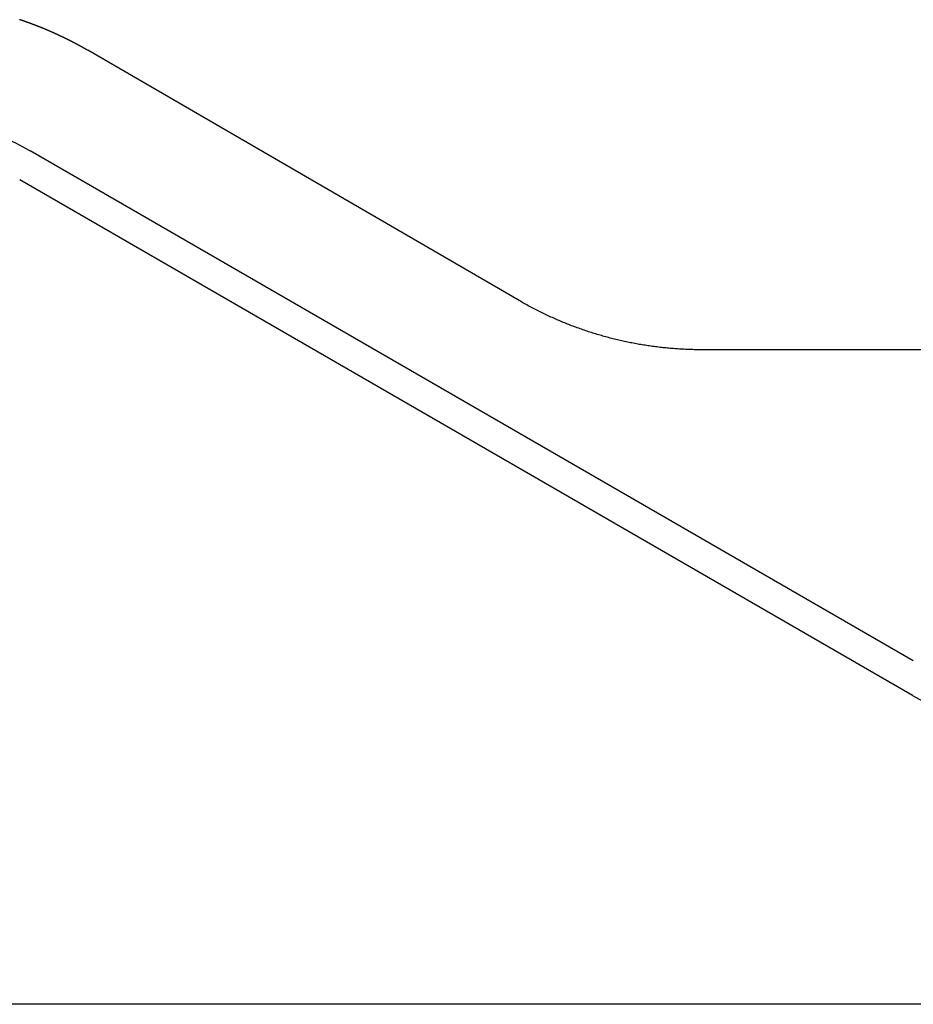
# Model space of a CAD drawing. Extents: x 1917 to 3682, y 1570 to 2675.
# Tile 10 of 166: x 2112 to 2197, y 1571 to 1664. Entities that reach past the tile are written whole.
import ezdxf

# ---------------------------------------------------------------- set-up
doc = ezdxf.new("R2010")
doc.units = 0
doc.header["$MEASUREMENT"] = 0
doc.layers.add('KF_SEQUENZA_5_NW_REAR', color=7, linetype='CONTINUOUS')
doc.layers.add('KF_SEQUENZA_5_NW_TOP', color=7, linetype='CONTINUOUS')

# ---------------------------------------------------------------- blocks, each defined once
blk = doc.blocks.new('KF_SEQUENZA_5_NW_TOP')
at = {"layer": 'KF_SEQUENZA_5_NW_TOP'}
for p, q in [((57.97, -28.351), (17.184, -4.702)), ((95.247, -62.402), (11.75, -14.195)), ((95.175, -65.67), (10.75, -16.927)), ((119.5, -32.999), (75.248, -32.999)), ((171.5, -94.86), (-171.5, -94.86))]:
    blk.add_line(p, q, dxfattribs=at)
for points in [[(17.184, -4.702, 0), (17.166, -4.692, 0), (17.149, -4.682, 0), (17.132, -4.672, 0), (17.114, -4.662, 0), (17.097, -4.652, 0), (17.079, -4.642, 0), (17.062, -4.632, 0), (17.044, -4.622, 0), (17.027, -4.612, 0), (17.009, -4.602, 0), (16.992, -4.592, 0), (16.974, -4.582, 0), (16.957, -4.572, 0), (16.939, -4.562, 0), (16.922, -4.552, 0), (16.904, -4.542, 0), (16.887, -4.532, 0), (16.869, -4.522, 0), (16.852, -4.512, 0), (16.834, -4.502, 0), (16.817, -4.492, 0), (16.799, -4.483, 0), (16.782, -4.473, 0), (16.764, -4.463, 0), (16.747, -4.453, 0), (16.729, -4.443, 0), (16.712, -4.433, 0), (16.694, -4.424, 0), (16.677, -4.414, 0), (16.659, -4.404, 0), (16.641, -4.394, 0), (16.624, -4.384, 0), (16.606, -4.375, 0), (16.588, -4.365, 0), (16.571, -4.355, 0), (16.553, -4.345, 0), (16.536, -4.336, 0), (16.518, -4.326, 0), (16.5, -4.316, 0), (16.483, -4.307, 0), (16.465, -4.297, 0), (16.448, -4.287, 0), (16.43, -4.278, 0), (16.412, -4.268, 0), (16.395, -4.258, 0), (16.377, -4.249, 0), (16.359, -4.239, 0), (16.341, -4.23, 0), (16.324, -4.22, 0), (16.306, -4.21, 0), (16.288, -4.201, 0), (16.271, -4.191, 0), (16.253, -4.182, 0), (16.235, -4.172, 0), (16.218, -4.163, 0), (16.2, -4.153, 0), (16.182, -4.144, 0), (16.165, -4.134, 0), (16.147, -4.125, 0), (16.129, -4.115, 0), (16.111, -4.106, 0), (16.093, -4.096, 0), (16.076, -4.087, 0), (16.058, -4.077, 0), (16.04, -4.068, 0), (16.022, -4.058, 0), (16.005, -4.049, 0), (15.987, -4.04, 0), (15.969, -4.03, 0), (15.951, -4.021, 0), (15.934, -4.012, 0), (15.916, -4.002, 0), (15.898, -3.993, 0), (15.88, -3.984, 0), (15.862, -3.974, 0), (15.844, -3.965, 0), (15.826, -3.956, 0), (15.809, -3.946, 0), (15.791, -3.937, 0), (15.773, -3.928, 0), (15.755, -3.919, 0), (15.737, -3.909, 0), (15.719, -3.9, 0), (15.702, -3.891, 0), (15.684, -3.882, 0), (15.666, -3.872, 0), (15.648, -3.863, 0), (15.63, -3.854, 0), (15.612, -3.845, 0), (15.594, -3.836, 0), (15.576, -3.827, 0), (15.558, -3.817, 0), (15.54, -3.808, 0), (15.523, -3.799, 0), (15.505, -3.79, 0), (15.487, -3.781, 0), (15.469, -3.772, 0), (15.451, -3.763, 0), (15.433, -3.754, 0), (15.415, -3.745, 0), (15.397, -3.736, 0), (15.379, -3.727, 0), (15.361, -3.718, 0), (15.343, -3.709, 0), (15.325, -3.7, 0), (15.307, -3.691, 0), (15.289, -3.682, 0), (15.271, -3.673, 0), (15.253, -3.664, 0), (15.235, -3.655, 0), (15.217, -3.646, 0), (15.199, -3.637, 0), (15.181, -3.628, 0), (15.163, -3.619, 0), (15.145, -3.61, 0), (15.127, -3.601, 0), (15.109, -3.592, 0), (15.091, -3.584, 0), (15.073, -3.575, 0), (15.055, -3.566, 0), (15.037, -3.557, 0), (15.019, -3.548, 0), (15.001, -3.539, 0), (14.982, -3.531, 0), (14.964, -3.522, 0), (14.946, -3.513, 0), (14.928, -3.504, 0), (14.91, -3.495, 0), (14.892, -3.487, 0), (14.874, -3.478, 0), (14.856, -3.469, 0), (14.838, -3.461, 0), (14.82, -3.452, 0), (14.802, -3.443, 0), (14.783, -3.434, 0), (14.765, -3.426, 0), (14.747, -3.417, 0), (14.729, -3.409, 0), (14.711, -3.4, 0), (14.693, -3.391, 0), (14.675, -3.383, 0), (14.656, -3.374, 0), (14.638, -3.365, 0), (14.62, -3.357, 0), (14.602, -3.348, 0), (14.584, -3.34, 0), (14.565, -3.331, 0), (14.547, -3.323, 0), (14.529, -3.314, 0), (14.511, -3.306, 0), (14.493, -3.297, 0), (14.474, -3.289, 0), (14.456, -3.28, 0), (14.438, -3.272, 0), (14.42, -3.263, 0), (14.402, -3.255, 0), (14.383, -3.246, 0), (14.365, -3.238, 0), (14.347, -3.229, 0), (14.329, -3.221, 0), (14.31, -3.213, 0), (14.292, -3.204, 0), (14.274, -3.196, 0), (14.255, -3.187, 0), (14.237, -3.179, 0), (14.219, -3.171, 0), (14.201, -3.162, 0), (14.182, -3.154, 0), (14.164, -3.146, 0), (14.146, -3.137, 0), (14.127, -3.129, 0), (14.109, -3.121, 0), (14.091, -3.112, 0), (14.072, -3.104, 0), (14.054, -3.096, 0), (14.036, -3.088, 0), (14.017, -3.08, 0), (13.999, -3.071, 0), (13.981, -3.063, 0), (13.962, -3.055, 0), (13.944, -3.047, 0), (13.926, -3.039, 0), (13.907, -3.03, 0), (13.889, -3.022, 0), (13.87, -3.014, 0), (13.852, -3.006, 0), (13.834, -2.998, 0), (13.815, -2.99, 0), (13.797, -2.982, 0), (13.779, -2.973, 0), (13.76, -2.965, 0), (13.742, -2.957, 0), (13.723, -2.949, 0), (13.705, -2.941, 0), (13.687, -2.933, 0), (13.668, -2.925, 0), (13.65, -2.917, 0), (13.631, -2.909, 0), (13.613, -2.901, 0), (13.594, -2.893, 0), (13.576, -2.885, 0), (13.557, -2.877, 0), (13.539, -2.869, 0), (13.521, -2.861, 0), (13.502, -2.853, 0), (13.484, -2.845, 0), (13.465, -2.838, 0), (13.447, -2.83, 0), (13.428, -2.822, 0), (13.41, -2.814, 0), (13.391, -2.806, 0), (13.373, -2.798, 0), (13.354, -2.79, 0), (13.336, -2.783, 0), (13.317, -2.775, 0), (13.299, -2.767, 0), (13.28, -2.759, 0), (13.262, -2.751, 0), (13.243, -2.744, 0), (13.225, -2.736, 0), (13.206, -2.728, 0), (13.187, -2.72, 0), (13.169, -2.713, 0), (13.15, -2.705, 0), (13.132, -2.697, 0), (13.113, -2.689, 0), (13.095, -2.682, 0), (13.076, -2.674, 0), (13.057, -2.666, 0), (13.039, -2.659, 0), (13.02, -2.651, 0), (13.002, -2.643, 0), (12.983, -2.636, 0), (12.964, -2.628, 0), (12.946, -2.621, 0), (12.927, -2.613, 0), (12.909, -2.605, 0), (12.89, -2.598, 0), (12.871, -2.59, 0), (12.853, -2.583, 0), (12.834, -2.575, 0), (12.816, -2.568, 0), (12.797, -2.56, 0), (12.778, -2.553, 0), (12.76, -2.545, 0), (12.741, -2.538, 0), (12.722, -2.53, 0), (12.704, -2.523, 0), (12.685, -2.515, 0), (12.666, -2.508, 0), (12.648, -2.5, 0), (12.629, -2.493, 0), (12.61, -2.486, 0), (12.591, -2.478, 0), (12.573, -2.471, 0), (12.554, -2.463, 0), (12.535, -2.456, 0), (12.517, -2.449, 0), (12.498, -2.441, 0), (12.479, -2.434, 0), (12.461, -2.427, 0), (12.442, -2.419, 0), (12.423, -2.412, 0), (12.404, -2.405, 0), (12.386, -2.398, 0), (12.367, -2.39, 0), (12.348, -2.383, 0), (12.329, -2.376, 0), (12.311, -2.369, 0), (12.292, -2.361, 0), (12.273, -2.354, 0), (12.254, -2.347, 0), (12.236, -2.34, 0), (12.217, -2.333, 0), (12.198, -2.325, 0), (12.179, -2.318, 0), (12.16, -2.311, 0), (12.142, -2.304, 0), (12.123, -2.297, 0), (12.104, -2.29, 0), (12.085, -2.283, 0), (12.066, -2.275, 0), (12.048, -2.268, 0), (12.029, -2.261, 0), (12.01, -2.254, 0), (11.991, -2.247, 0), (11.972, -2.24, 0), (11.954, -2.233, 0), (11.935, -2.226, 0), (11.916, -2.219, 0), (11.897, -2.212, 0), (11.878, -2.205, 0), (11.859, -2.198, 0), (11.84, -2.191, 0), (11.822, -2.184, 0), (11.803, -2.177, 0), (11.784, -2.17, 0), (11.765, -2.164, 0), (11.746, -2.157, 0), (11.727, -2.15, 0), (11.708, -2.143, 0), (11.689, -2.136, 0), (11.67, -2.129, 0), (11.652, -2.122, 0), (11.633, -2.115, 0), (11.614, -2.109, 0), (11.595, -2.102, 0), (11.576, -2.095, 0), (11.557, -2.088, 0), (11.538, -2.081, 0), (11.519, -2.075, 0), (11.5, -2.068, 0), (11.481, -2.061, 0), (11.462, -2.054, 0), (11.443, -2.048, 0), (11.424, -2.041, 0), (11.405, -2.034, 0), (11.386, -2.028, 0), (11.367, -2.021, 0), (11.348, -2.014, 0), (11.329, -2.008, 0), (11.31, -2.001, 0), (11.291, -1.994, 0), (11.273, -1.988, 0), (11.254, -1.981, 0), (11.235, -1.974, 0), (11.216, -1.968, 0), (11.197, -1.961, 0), (11.178, -1.955, 0), (11.159, -1.948, 0), (11.139, -1.942, 0), (11.12, -1.935, 0), (11.101, -1.929, 0), (11.082, -1.922, 0), (11.063, -1.916, 0), (11.044, -1.909, 0), (11.025, -1.903, 0), (11.006, -1.896, 0), (10.987, -1.89, 0), (10.968, -1.883, 0), (10.949, -1.877, 0), (10.93, -1.87, 0), (10.911, -1.864, 0), (10.892, -1.857, 0), (10.873, -1.851, 0), (10.854, -1.845, 0), (10.835, -1.838, 0), (10.816, -1.832, 0), (10.796, -1.826, 0), (10.777, -1.819, 0), (10.758, -1.813, 0), (10.739, -1.807, 0)], [(75.248, -32.999, 0), (75.107, -32.999, 0), (74.965, -32.998, 0), (74.824, -32.996, 0), (74.683, -32.995, 0), (74.541, -32.992, 0), (74.4, -32.989, 0), (74.258, -32.985, 0), (74.117, -32.981, 0), (73.976, -32.976, 0), (73.835, -32.97, 0), (73.693, -32.964, 0), (73.552, -32.957, 0), (73.411, -32.95, 0), (73.27, -32.942, 0), (73.129, -32.934, 0), (72.988, -32.925, 0), (72.847, -32.915, 0), (72.706, -32.905, 0), (72.565, -32.894, 0), (72.424, -32.883, 0), (72.283, -32.871, 0), (72.142, -32.859, 0), (72.001, -32.846, 0), (71.861, -32.832, 0), (71.72, -32.818, 0), (71.579, -32.803, 0), (71.439, -32.788, 0), (71.298, -32.772, 0), (71.158, -32.755, 0), (71.017, -32.738, 0), (70.877, -32.721, 0), (70.737, -32.702, 0), (70.597, -32.684, 0), (70.457, -32.664, 0), (70.317, -32.644, 0), (70.177, -32.624, 0), (70.037, -32.602, 0), (69.897, -32.581, 0), (69.758, -32.559, 0), (69.618, -32.536, 0), (69.479, -32.512, 0), (69.34, -32.488, 0), (69.2, -32.464, 0), (69.061, -32.439, 0), (68.922, -32.413, 0), (68.783, -32.387, 0), (68.644, -32.36, 0), (68.506, -32.333, 0), (68.367, -32.304, 0), (68.229, -32.276, 0), (68.09, -32.247, 0), (67.952, -32.217, 0), (67.814, -32.187, 0), (67.676, -32.156, 0), (67.538, -32.125, 0), (67.4, -32.093, 0), (67.263, -32.06, 0), (67.125, -32.027, 0), (66.988, -31.994, 0), (66.851, -31.959, 0), (66.714, -31.925, 0), (66.577, -31.889, 0), (66.44, -31.853, 0), (66.303, -31.817, 0), (66.167, -31.78, 0), (66.031, -31.742, 0), (65.894, -31.704, 0), (65.758, -31.666, 0), (65.623, -31.626, 0), (65.487, -31.587, 0), (65.351, -31.546, 0), (65.216, -31.505, 0), (65.081, -31.464, 0), (64.946, -31.422, 0), (64.811, -31.379, 0), (64.676, -31.336, 0), (64.542, -31.292, 0), (64.407, -31.248, 0), (64.273, -31.203, 0), (64.139, -31.158, 0), (64.006, -31.112, 0), (63.872, -31.066, 0), (63.739, -31.019, 0), (63.606, -30.971, 0), (63.473, -30.923, 0), (63.34, -30.874, 0), (63.207, -30.825, 0), (63.075, -30.775, 0), (62.943, -30.725, 0), (62.811, -30.674, 0), (62.679, -30.623, 0), (62.547, -30.571, 0), (62.416, -30.519, 0), (62.285, -30.466, 0), (62.154, -30.412, 0), (62.023, -30.358, 0), (61.893, -30.304, 0), (61.763, -30.248, 0), (61.633, -30.193, 0), (61.503, -30.137, 0), (61.373, -30.08, 0), (61.244, -30.023, 0), (61.115, -29.965, 0), (60.986, -29.907, 0), (60.857, -29.848, 0), (60.729, -29.788, 0), (60.601, -29.729, 0), (60.473, -29.668, 0), (60.345, -29.607, 0), (60.218, -29.546, 0), (60.091, -29.484, 0), (59.964, -29.421, 0), (59.837, -29.358, 0), (59.711, -29.295, 0), (59.585, -29.231, 0), (59.459, -29.166, 0), (59.334, -29.101, 0), (59.208, -29.035, 0), (59.083, -28.969, 0), (58.958, -28.903, 0), (58.834, -28.835, 0), (58.71, -28.768, 0), (58.586, -28.7, 0), (58.462, -28.631, 0), (58.339, -28.562, 0), (58.216, -28.492, 0), (58.093, -28.422, 0), (57.97, -28.351, 0)]]:
    blk.add_polyline3d(points, dxfattribs=at)
at = {"layer": 'KF_SEQUENZA_5_NW_TOP', "extrusion": (0, 0, -1)}
blk.add_arc((0, -34.546), 23.5, 60, 120, dxfattribs=at)
at = {"layer": 'KF_SEQUENZA_5_NW_TOP'}
blk.add_arc((105.925, -47.05), 21.5, 240, 270, dxfattribs=at)

msp = doc.modelspace()

# ---------------------------------------------------------------- block references
at = {"layer": 'KF_SEQUENZA_5_NW_REAR'}
msp.add_blockref('KF_SEQUENZA_5_NW_TOP', (2101.415, 1666.27), dxfattribs=at)

doc.saveas('drawing.dxf')
